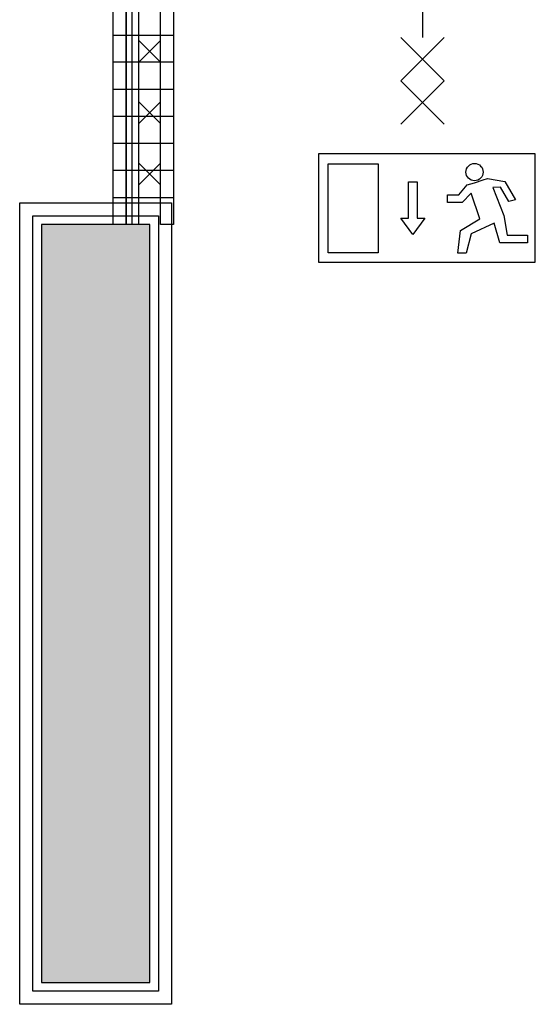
# Model space of a CAD drawing. Header units: millimetres. Extents: x -532 to 413144, y -532 to 654275.
# Tile 94 of 210: x 25210 to 26400, y 15275 to 17547. Entities that reach past the tile are written whole.
import ezdxf

# ---------------------------------------------------------------- set-up
doc = ezdxf.new("R2010")
doc.units = ezdxf.units.MM
doc.header["$LTSCALE"] = 100
for name, color, linetype in [('A-0210-WAND-BU', 7, 'Continuous'), ('A-0216-WAND-BU-ISO', 7, 'Continuous'), ('A-0220-WAND-BI', 7, 'Continuous'), ('A-0220-WAND-BI-ARC', 254, 'Continuous'), ('A-0420-AFWERKING-WAND', 7, 'Continuous'), ('A-0630-INSTALL-E-VERLICHTING', 7, 'Continuous'), ('A-1130-TEKST+MAAT-BE', 7, 'Continuous'), ('A-1140-TEKST+MAAT-WE', 7, 'Continuous'), ('BL31----_BRAND_SYM', 1, 'Continuous')]:
    doc.layers.add(name, color=color, linetype=linetype)

msp = doc.modelspace()

# ---------------------------------------------------------------- hatches: boundary and pattern name
at = {"layer": 'A-0220-WAND-BI-ARC'}
msp.add_hatch(color=256, dxfattribs=at).paths.add_polyline_path([(25510, 17075), (25260, 17075), (25260, 15325), (25510, 15325)], flags=0)
msp.add_hatch(color=256, dxfattribs=at).paths.add_polyline_path([(25510, 17075), (25260, 17075), (25260, 15325), (25510, 15325)], flags=0)

# ---------------------------------------------------------------- linework, layer by layer
at = {"layer": 'A-0210-WAND-BU', "ltscale": 10}
for points in [[(25260, 17075), (25260, 15325)], [(25510, 17075), (25260, 17075)], [(25510, 15325), (25510, 17075)], [(25260, 15325), (25510, 15325)]]:
    msp.add_lwpolyline(points, dxfattribs=at)
at = {"layer": 'A-0216-WAND-BU-ISO'}
for p, q in [((25485, 17449.28125), (25535, 17499.28125)), ((25485, 17499.25), (25535, 17449.28125)), ((25485, 17357.84375), (25535, 17307.84375)), ((25485, 17307.84375), (25535, 17357.84375)), ((25485, 17166.4375), (25535, 17216.4375)), ((25485, 17216.40625), (25535, 17166.4375))]:
    msp.add_line(p, q, dxfattribs=at)
at = {"layer": 'A-0216-WAND-BU-ISO', "ltscale": 10}
for points in [[(25485, 17075), (25485, 17813)], [(25535, 17075), (25535, 17813)]]:
    msp.add_lwpolyline(points, dxfattribs=at)
at = {"layer": 'A-0220-WAND-BI'}
msp.add_line((25210, 16978.49214), (25210, 16978.49214), dxfattribs=at)
at = {"layer": 'A-0420-AFWERKING-WAND', "ltscale": 10}
for p, q in [((25210, 15275), (25210, 17125)), ((25210, 17125), (25560, 17125)), ((25560, 17125), (25560, 15275)), ((25240, 15305), (25240, 17095)), ((25240, 17095), (25530, 17095)), ((25530, 17095), (25530, 15305)), ((25530, 15305), (25240, 15305)), ((25560, 15275), (25210, 15275))]:
    msp.add_line(p, q, dxfattribs=at)
at = {"layer": 'A-0630-INSTALL-E-VERLICHTING', "ltscale": 10}
for points in [[(26400, 16987.625), (26400, 17237.625), (25900, 17237.625), (25900, 16987.625)], [(25922.28125, 17009.375), (25922.28125, 17214.84375), (26037.65625, 17214.84375), (26037.65625, 17009.375)], [(26144.9375, 17089.34375), (26117.09375, 17051.90625), (26089.28125, 17089.34375), (26107, 17089.34375), (26107, 17173.34375), (26127.21875, 17173.34375), (26127.21875, 17089.34375)]]:
    msp.add_lwpolyline(points, close=True, dxfattribs=at)
msp.add_lwpolyline([(26220.84375, 17008.375), (26227.46875, 17060.59375), (26272.1875, 17087.375), (26252.34375, 17146.71875), (26231.46875, 17125.28125), (26197.5625, 17125.28125), (26197.5625, 17143), (26223.375, 17143), (26242.53125, 17166.40625), (26259.8125, 17170.8125), (26279.5625, 17177.40625), (26289.6875, 17180.9375), (26329.65625, 17173.875), (26354.4375, 17131.84375), (26339.28125, 17127.8125), (26319.40625, 17161.09375), (26301.8125, 17160.375), (26327.125, 17095.40625), (26335.21875, 17050.375), (26382.28125, 17050.375), (26382.28125, 17032.15625), (26318, 17032.15625), (26305.03125, 17077.78125), (26252.21875, 17053.40625), (26240.09375, 17008.375), (26220.84375, 17008.375)], dxfattribs=at)
at = {"layer": 'A-0630-INSTALL-E-VERLICHTING'}
msp.add_circle((26259.8125, 17195.625), 19.84621, dxfattribs=at)
at = {"layer": 'A-1130-TEKST+MAAT-BE', "ltscale": 10}
for points in [[(25456, 17075), (25426, 17075), (25426, 17813), (25456, 17813)], [(25469, 17075), (25456, 17075), (25456, 17813), (25469, 17813)], [(25565, 17075), (25535, 17075), (25535, 17813), (25565, 17813)]]:
    msp.add_lwpolyline(points, close=True, dxfattribs=at)
at = {"layer": 'A-1140-TEKST+MAAT-WE'}
for p, q in [((25426, 17512), (25565, 17512)), ((25426, 17450), (25565, 17450)), ((25426, 17387), (25565, 17387)), ((25426, 17325), (25565, 17325)), ((25426, 17262), (25565, 17262)), ((25426, 17200), (25565, 17200)), ((25426, 17137), (25565, 17137))]:
    msp.add_line(p, q, dxfattribs=at)
at = {"layer": 'BL31----_BRAND_SYM', "ltscale": 10}
for points in [[(26140, 18006), (26140, 17506)], [(26090, 17506), (26190, 17406)], [(26090, 17406), (26190, 17506)], [(26090, 17406), (26190, 17306)], [(26090, 17306), (26190, 17406)]]:
    msp.add_lwpolyline(points, dxfattribs=at)

doc.saveas('drawing.dxf')
